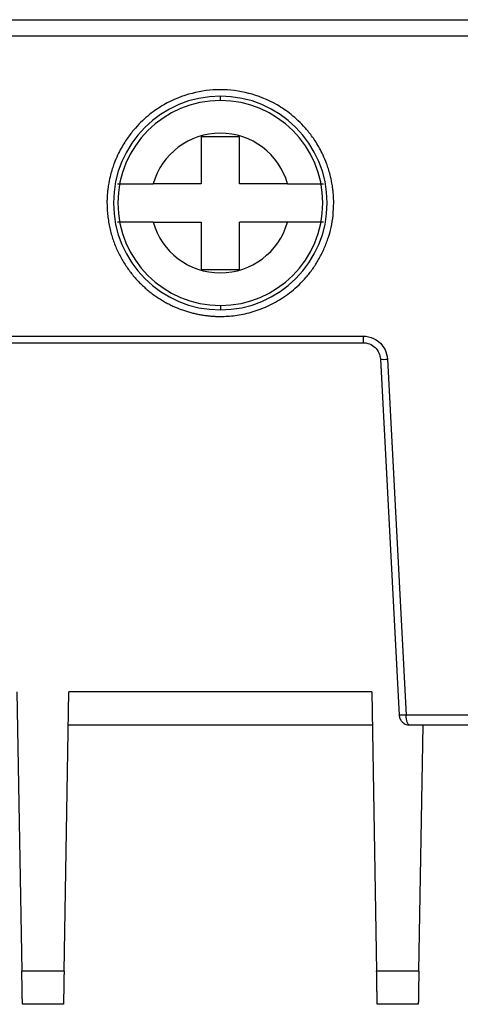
# Model space of a CAD drawing. Header units: inches. Extents: x -14 to 120, y 25 to 187.
# Tile 10 of 18: x 82 to 91, y 36 to 56. Entities that reach past the tile are written whole.
import ezdxf

# ---------------------------------------------------------------- set-up
doc = ezdxf.new("R2010")
doc.units = ezdxf.units.IN
doc.header["$MEASUREMENT"] = 0

# ---------------------------------------------------------------- blocks, each defined once
blk = doc.blocks.new('block 1124')
at = {"color": 7, "lineweight": 25}
blk.add_lwpolyline([(93.773, 55.824), (47.228, 55.824)], dxfattribs=at)
blk = doc.blocks.new('block 1129')
at = {"color": 7, "lineweight": 25}
blk.add_open_spline([(88.474, 52.481), (88.474, 52.506), (88.473, 52.498), (88.473, 52.496), (88.473, 52.495), (88.473, 52.5), (88.473, 52.504), (88.473, 52.511), (88.473, 52.512), (88.473, 52.514), (88.473, 52.518), (88.473, 52.524), (88.473, 52.529), (88.473, 52.538), (88.473, 52.544), (88.472, 52.549), (88.472, 52.561), (88.472, 52.57), (88.471, 52.579), (88.471, 52.596), (88.47, 52.609), (88.469, 52.62), (88.468, 52.644), (88.466, 52.662), (88.465, 52.679), (88.462, 52.712), (88.459, 52.738), (88.456, 52.762), (88.45, 52.809), (88.444, 52.845), (88.438, 52.878), (88.426, 52.945), (88.414, 52.996), (88.403, 53.042), (88.379, 53.134), (88.355, 53.205), (88.332, 53.269), (88.284, 53.397), (88.237, 53.493), (88.19, 53.578), (88.142, 53.664), (88.095, 53.737), (88.048, 53.803), (88, 53.869), (87.953, 53.928), (87.906, 53.982), (87.811, 54.089), (87.716, 54.177), (87.622, 54.252), (87.527, 54.328), (87.432, 54.392), (87.337, 54.446), (87.148, 54.556), (86.959, 54.63), (86.769, 54.679), (86.58, 54.727), (86.391, 54.751), (86.201, 54.751), (86.012, 54.751), (85.822, 54.727), (85.633, 54.679), (85.444, 54.63), (85.254, 54.556), (85.065, 54.446), (84.97, 54.392), (84.876, 54.328), (84.781, 54.252), (84.686, 54.177), (84.592, 54.089), (84.497, 53.982), (84.449, 53.928), (84.402, 53.869), (84.355, 53.803), (84.308, 53.737), (84.26, 53.664), (84.213, 53.578), (84.165, 53.493), (84.118, 53.397), (84.071, 53.269), (84.047, 53.205), (84.023, 53.134), (84, 53.042), (83.988, 52.996), (83.976, 52.945), (83.964, 52.878), (83.958, 52.845), (83.952, 52.809), (83.946, 52.762), (83.944, 52.738), (83.941, 52.712), (83.938, 52.679), (83.936, 52.662), (83.935, 52.644), (83.933, 52.62), (83.933, 52.609), (83.932, 52.596), (83.931, 52.579), (83.931, 52.57), (83.93, 52.561), (83.93, 52.549), (83.93, 52.544), (83.929, 52.538), (83.929, 52.529), (83.929, 52.524), (83.929, 52.518), (83.929, 52.514), (83.929, 52.512), (83.929, 52.511), (83.929, 52.504), (83.929, 52.5), (83.929, 52.495), (83.929, 52.496), (83.929, 52.498), (83.929, 52.506), (83.929, 52.481)], degree=3, knots=[0, 0, 0, 0, 1, 1, 1, 2, 2, 2, 3, 3, 3, 4, 4, 4, 5, 5, 5, 6, 6, 6, 7, 7, 7, 8, 8, 8, 9, 9, 9, 10, 10, 10, 11, 11, 11, 12, 12, 12, 13, 13, 13, 14, 14, 14, 15, 15, 15, 16, 16, 16, 17, 17, 17, 18, 18, 18, 19, 19, 19, 20, 20, 20, 21, 21, 21, 22, 22, 22, 23, 23, 23, 24, 24, 24, 25, 25, 25, 26, 26, 26, 27, 27, 27, 28, 28, 28, 29, 29, 29, 30, 30, 30, 31, 31, 31, 32, 32, 32, 33, 33, 33, 34, 34, 34, 35, 35, 35, 36, 36, 36, 37, 37, 37, 38, 38, 38, 38], dxfattribs=at)
blk = doc.blocks.new('block 1130')
at = {"color": 7, "lineweight": 25}
blk.add_open_spline([(83.929, 52.481), (83.929, 52.437), (83.93, 52.394), (83.932, 52.351), (83.934, 52.309), (83.938, 52.267), (83.943, 52.224), (83.948, 52.183), (83.954, 52.141), (83.961, 52.099), (83.967, 52.058), (83.975, 52.018), (83.985, 51.978), (83.994, 51.938), (84.004, 51.898), (84.015, 51.858), (84.026, 51.82), (84.038, 51.781), (84.051, 51.743), (84.064, 51.705), (84.078, 51.668), (84.093, 51.631), (84.108, 51.594), (84.123, 51.558), (84.14, 51.522), (84.156, 51.487), (84.173, 51.453), (84.191, 51.418), (84.209, 51.384), (84.228, 51.351), (84.247, 51.318), (84.267, 51.285), (84.287, 51.253), (84.308, 51.222), (84.328, 51.191), (84.35, 51.161), (84.372, 51.131), (84.393, 51.101), (84.416, 51.072), (84.439, 51.044), (84.462, 51.016), (84.485, 50.988), (84.509, 50.961), (84.533, 50.935), (84.558, 50.909), (84.583, 50.883), (84.607, 50.858), (84.633, 50.834), (84.658, 50.81), (84.684, 50.787), (84.71, 50.764), (84.736, 50.741), (84.762, 50.72), (84.788, 50.698), (84.815, 50.677), (84.842, 50.657), (84.869, 50.637), (84.896, 50.618), (84.923, 50.599), (84.951, 50.581), (84.978, 50.563), (85.006, 50.545), (85.034, 50.529), (85.061, 50.512), (85.089, 50.496), (85.117, 50.481), (85.145, 50.466), (85.173, 50.452), (85.201, 50.438), (85.229, 50.424), (85.257, 50.411), (85.285, 50.398), (85.314, 50.386), (85.342, 50.375), (85.37, 50.363), (85.398, 50.352), (85.426, 50.342), (85.454, 50.332), (85.482, 50.323), (85.51, 50.314), (85.538, 50.305), (85.566, 50.297), (85.594, 50.288), (85.621, 50.281), (85.649, 50.274), (85.676, 50.267), (85.704, 50.261), (85.731, 50.255), (85.758, 50.249), (85.785, 50.244), (85.813, 50.239), (85.839, 50.235), (85.866, 50.231), (85.893, 50.227), (85.919, 50.223), (85.946, 50.22), (85.972, 50.217), (85.998, 50.215), (86.024, 50.213), (86.05, 50.211), (86.075, 50.209), (86.101, 50.208), (86.126, 50.207), (86.151, 50.206), (86.176, 50.206), (86.201, 50.206), (86.25, 50.206), (86.299, 50.207), (86.348, 50.211), (86.399, 50.214), (86.45, 50.219), (86.5, 50.226), (86.553, 50.233), (86.605, 50.242), (86.657, 50.252), (86.711, 50.263), (86.765, 50.276), (86.818, 50.291), (86.873, 50.307), (86.927, 50.324), (86.981, 50.344), (87.036, 50.364), (87.091, 50.387), (87.145, 50.411), (87.2, 50.437), (87.255, 50.464), (87.308, 50.494), (87.363, 50.525), (87.417, 50.558), (87.47, 50.593), (87.524, 50.629), (87.576, 50.668), (87.627, 50.709), (87.679, 50.751), (87.73, 50.796), (87.778, 50.842), (87.828, 50.89), (87.875, 50.94), (87.921, 50.993), (87.967, 51.047), (88.011, 51.102), (88.052, 51.16), (88.095, 51.22), (88.134, 51.282), (88.171, 51.345), (88.208, 51.41), (88.243, 51.478), (88.274, 51.546), (88.305, 51.616), (88.333, 51.688), (88.358, 51.762), (88.383, 51.837), (88.404, 51.913), (88.421, 51.991), (88.438, 52.07), (88.452, 52.15), (88.46, 52.231), (88.469, 52.314), (88.471, 52.397), (88.474, 52.481)], degree=3, knots=[0, 0, 0, 0, 1, 1, 1, 2, 2, 2, 3, 3, 3, 4, 4, 4, 5, 5, 5, 6, 6, 6, 7, 7, 7, 8, 8, 8, 9, 9, 9, 10, 10, 10, 11, 11, 11, 12, 12, 12, 13, 13, 13, 14, 14, 14, 15, 15, 15, 16, 16, 16, 17, 17, 17, 18, 18, 18, 19, 19, 19, 20, 20, 20, 21, 21, 21, 22, 22, 22, 23, 23, 23, 24, 24, 24, 25, 25, 25, 26, 26, 26, 27, 27, 27, 28, 28, 28, 29, 29, 29, 30, 30, 30, 31, 31, 31, 32, 32, 32, 33, 33, 33, 34, 34, 34, 35, 35, 35, 36, 36, 36, 37, 37, 37, 38, 38, 38, 39, 39, 39, 40, 40, 40, 41, 41, 41, 42, 42, 42, 43, 43, 43, 44, 44, 44, 45, 45, 45, 46, 46, 46, 47, 47, 47, 48, 48, 48, 49, 49, 49, 50, 50, 50, 51, 51, 51, 52, 52, 52, 53, 53, 53, 53], dxfattribs=at)
blk = doc.blocks.new('block 1139')
at = {"color": 7, "lineweight": 25}
blk.add_lwpolyline([(94.486, 42.214), (89.924, 42.214)], dxfattribs=at)
blk = doc.blocks.new('block 1140')
at = {"color": 7, "lineweight": 25}
blk.add_lwpolyline([(89.55, 49.349), (89.924, 42.214)], dxfattribs=at)
blk = doc.blocks.new('block 1141')
at = {"color": 7, "lineweight": 25}
blk.add_open_spline([(89.061, 49.813), (89.142, 49.813), (89.212, 49.794), (89.27, 49.766), (89.328, 49.739), (89.373, 49.705), (89.41, 49.667), (89.447, 49.629), (89.478, 49.587), (89.502, 49.536), (89.527, 49.485), (89.546, 49.424), (89.55, 49.349)], degree=3, knots=[0, 0, 0, 0, 1, 1, 1, 2, 2, 2, 3, 3, 3, 4, 4, 4, 4], dxfattribs=at)
blk = doc.blocks.new('block 1142')
at = {"color": 7, "lineweight": 25}
blk.add_lwpolyline([(55.359, 49.813), (89.061, 49.813)], dxfattribs=at)
blk = doc.blocks.new('block 1155')
at = {"color": 7, "lineweight": 25}
blk.add_lwpolyline([(89.061, 49.813), (89.061, 49.68)], dxfattribs=at)
blk = doc.blocks.new('block 1156')
at = {"color": 7, "lineweight": 25}
blk.add_lwpolyline([(55.373, 49.68), (89.061, 49.68)], dxfattribs=at)
blk = doc.blocks.new('block 1162')
at = {"color": 7, "lineweight": 25}
blk.add_open_spline([(89.411, 49.349), (89.457, 49.344), (89.504, 49.344), (89.55, 49.349)], degree=3, dxfattribs=at)
blk = doc.blocks.new('block 1163')
at = {"color": 7, "lineweight": 25}
blk.add_open_spline([(89.061, 49.68), (89.15, 49.68), (89.238, 49.645), (89.302, 49.584), (89.366, 49.523), (89.406, 49.437), (89.411, 49.349)], degree=3, knots=[0, 0, 0, 0, 1, 1, 1, 2, 2, 2, 2], dxfattribs=at)
blk = doc.blocks.new('block 1166')
at = {"color": 7, "lineweight": 25}
blk.add_lwpolyline([(89.411, 49.349), (89.785, 42.214)], dxfattribs=at)
blk = doc.blocks.new('block 1167')
at = {"color": 7, "lineweight": 25}
blk.add_open_spline([(89.924, 42.214), (89.891, 42.213), (89.853, 42.211), (89.826, 42.211), (89.798, 42.211), (89.785, 42.213), (89.785, 42.214)], degree=3, knots=[0, 0, 0, 0, 1, 1, 1, 2, 2, 2, 2], dxfattribs=at)
blk = doc.blocks.new('block 1170')
at = {"color": 7, "lineweight": 25}
blk.add_lwpolyline([(90.18, 37.079), (90.266, 42.015)], dxfattribs=at)
blk = doc.blocks.new('block 1171')
at = {"color": 7, "lineweight": 25}
blk.add_lwpolyline([(90.18, 37.079), (89.334, 37.079)], dxfattribs=at)
blk = doc.blocks.new('block 1172')
at = {"color": 7, "lineweight": 25}
blk.add_lwpolyline([(89.236, 42.679), (89.334, 37.079)], dxfattribs=at)
blk = doc.blocks.new('block 1173')
at = {"color": 7, "lineweight": 25}
blk.add_lwpolyline([(89.236, 42.679), (83.166, 42.679)], dxfattribs=at)
blk = doc.blocks.new('block 1174')
at = {"color": 7, "lineweight": 25}
blk.add_lwpolyline([(83.068, 37.079), (83.166, 42.679)], dxfattribs=at)
blk = doc.blocks.new('block 1175')
at = {"color": 7, "lineweight": 25}
blk.add_lwpolyline([(83.068, 37.079), (82.222, 37.079)], dxfattribs=at)
blk = doc.blocks.new('block 1176')
at = {"color": 7, "lineweight": 25}
blk.add_lwpolyline([(82.124, 42.679), (82.222, 37.079)], dxfattribs=at)
blk = doc.blocks.new('block 1187')
at = {"color": 7, "lineweight": 25}
blk.add_lwpolyline([(94.514, 42.015), (89.994, 42.015)], dxfattribs=at)
blk = doc.blocks.new('block 1188')
at = {"color": 7, "lineweight": 25}
blk.add_open_spline([(89.994, 42.015), (89.977, 42.016), (89.96, 42.035), (89.947, 42.071), (89.934, 42.107), (89.925, 42.159), (89.924, 42.214)], degree=3, knots=[0, 0, 0, 0, 1, 1, 1, 2, 2, 2, 2], dxfattribs=at)
blk = doc.blocks.new('block 1189')
at = {"color": 7, "lineweight": 25}
blk.add_open_spline([(89.785, 42.214), (89.786, 42.204), (89.787, 42.193), (89.789, 42.182), (89.791, 42.171), (89.795, 42.159), (89.799, 42.148), (89.808, 42.125), (89.822, 42.103), (89.839, 42.084), (89.858, 42.063), (89.881, 42.047), (89.906, 42.035), (89.92, 42.028), (89.935, 42.023), (89.95, 42.02), (89.965, 42.017), (89.98, 42.016), (89.994, 42.015)], degree=3, knots=[0, 0, 0, 0, 1, 1, 1, 2, 2, 2, 3, 3, 3, 4, 4, 4, 5, 5, 5, 6, 6, 6, 6], dxfattribs=at)
blk = doc.blocks.new('block 1190')
at = {"color": 7, "lineweight": 25}
blk.add_lwpolyline([(89.248, 42.015), (83.154, 42.015)], dxfattribs=at)
blk = doc.blocks.new('block 1203')
at = {"color": 7, "lineweight": 25}
blk.add_lwpolyline([(90.169, 36.415), (89.346, 36.415)], dxfattribs=at)
blk = doc.blocks.new('block 1204')
at = {"color": 7, "lineweight": 25}
blk.add_open_spline([(90.18, 37.079), (90.18, 37.053), (90.18, 37.027), (90.179, 37.001), (90.178, 36.976), (90.178, 36.951), (90.178, 36.927), (90.177, 36.903), (90.177, 36.879), (90.176, 36.856), (90.176, 36.833), (90.176, 36.811), (90.175, 36.789), (90.175, 36.767), (90.175, 36.746), (90.174, 36.725), (90.174, 36.704), (90.173, 36.684), (90.173, 36.665), (90.173, 36.645), (90.172, 36.626), (90.172, 36.608), (90.172, 36.577), (90.171, 36.548), (90.171, 36.524), (90.17, 36.5), (90.17, 36.48), (90.17, 36.464), (90.169, 36.447), (90.169, 36.435), (90.169, 36.427), (90.169, 36.42), (90.169, 36.418), (90.169, 36.415)], degree=3, knots=[0, 0, 0, 0, 1, 1, 1, 2, 2, 2, 3, 3, 3, 4, 4, 4, 5, 5, 5, 6, 6, 6, 7, 7, 7, 8, 8, 8, 9, 9, 9, 10, 10, 10, 11, 11, 11, 11], dxfattribs=at)
blk = doc.blocks.new('block 1205')
at = {"color": 7, "lineweight": 25}
blk.add_open_spline([(89.346, 36.415), (89.346, 36.416), (89.346, 36.417), (89.345, 36.419), (89.345, 36.422), (89.345, 36.426), (89.345, 36.431), (89.345, 36.436), (89.345, 36.443), (89.345, 36.451), (89.345, 36.459), (89.345, 36.468), (89.344, 36.478), (89.344, 36.489), (89.344, 36.5), (89.344, 36.514), (89.344, 36.527), (89.343, 36.541), (89.343, 36.557), (89.343, 36.573), (89.343, 36.59), (89.342, 36.608), (89.342, 36.639), (89.341, 36.672), (89.34, 36.709), (89.34, 36.744), (89.339, 36.782), (89.339, 36.821), (89.338, 36.86), (89.337, 36.902), (89.336, 36.945), (89.336, 36.989), (89.335, 37.034), (89.334, 37.079)], degree=3, knots=[0, 0, 0, 0, 1, 1, 1, 2, 2, 2, 3, 3, 3, 4, 4, 4, 5, 5, 5, 6, 6, 6, 7, 7, 7, 8, 8, 8, 9, 9, 9, 10, 10, 10, 11, 11, 11, 11], dxfattribs=at)
blk = doc.blocks.new('block 1209')
at = {"color": 7, "lineweight": 25}
blk.add_lwpolyline([(83.057, 36.415), (82.234, 36.415)], dxfattribs=at)
blk = doc.blocks.new('block 1210')
at = {"color": 7, "lineweight": 25}
blk.add_open_spline([(82.234, 36.415), (82.234, 36.416), (82.234, 36.417), (82.234, 36.419), (82.233, 36.422), (82.233, 36.426), (82.233, 36.431), (82.233, 36.436), (82.233, 36.443), (82.233, 36.451), (82.233, 36.459), (82.233, 36.468), (82.233, 36.478), (82.232, 36.489), (82.232, 36.5), (82.232, 36.514), (82.232, 36.527), (82.231, 36.541), (82.231, 36.557), (82.231, 36.573), (82.23, 36.59), (82.23, 36.608), (82.23, 36.639), (82.229, 36.672), (82.228, 36.709), (82.228, 36.744), (82.227, 36.782), (82.227, 36.821), (82.226, 36.86), (82.225, 36.902), (82.224, 36.945), (82.224, 36.989), (82.223, 37.034), (82.222, 37.079)], degree=3, knots=[0, 0, 0, 0, 1, 1, 1, 2, 2, 2, 3, 3, 3, 4, 4, 4, 5, 5, 5, 6, 6, 6, 7, 7, 7, 8, 8, 8, 9, 9, 9, 10, 10, 10, 11, 11, 11, 11], dxfattribs=at)
blk = doc.blocks.new('block 1211')
at = {"color": 7, "lineweight": 25}
blk.add_open_spline([(83.068, 37.079), (83.068, 37.053), (83.067, 37.027), (83.067, 37.001), (83.067, 36.976), (83.066, 36.951), (83.066, 36.927), (83.065, 36.903), (83.065, 36.879), (83.065, 36.856), (83.064, 36.833), (83.064, 36.811), (83.063, 36.789), (83.063, 36.767), (83.062, 36.746), (83.062, 36.725), (83.062, 36.704), (83.061, 36.684), (83.061, 36.665), (83.061, 36.645), (83.06, 36.626), (83.06, 36.608), (83.06, 36.577), (83.059, 36.548), (83.059, 36.524), (83.058, 36.5), (83.058, 36.48), (83.058, 36.464), (83.057, 36.447), (83.057, 36.435), (83.057, 36.427), (83.057, 36.42), (83.057, 36.418), (83.057, 36.415)], degree=3, knots=[0, 0, 0, 0, 1, 1, 1, 2, 2, 2, 3, 3, 3, 4, 4, 4, 5, 5, 5, 6, 6, 6, 7, 7, 7, 8, 8, 8, 9, 9, 9, 10, 10, 10, 11, 11, 11, 11], dxfattribs=at)
blk = doc.blocks.new('block 1251')
at = {"color": 7, "lineweight": 25}
blk.add_open_spline([(86.201, 54.622), (85.018, 54.622), (84.059, 53.664), (84.059, 52.481), (84.059, 51.297), (85.018, 50.338), (86.201, 50.338)], degree=3, knots=[0, 0, 0, 0, 1, 1, 1, 2, 2, 2, 2], dxfattribs=at)
blk = doc.blocks.new('block 1252')
at = {"color": 7, "lineweight": 25}
blk.add_open_spline([(86.201, 50.338), (87.384, 50.338), (88.343, 51.297), (88.343, 52.481), (88.343, 53.664), (87.384, 54.622), (86.201, 54.622)], degree=3, knots=[0, 0, 0, 0, 1, 1, 1, 2, 2, 2, 2], dxfattribs=at)
blk = doc.blocks.new('block 1264')
at = {"color": 7, "lineweight": 25}
blk.add_lwpolyline([(86.201, 54.535), (86.201, 54.622)], dxfattribs=at)
blk = doc.blocks.new('block 1265')
at = {"color": 7, "lineweight": 25}
blk.add_open_spline([(86.201, 54.535), (85.066, 54.535), (84.147, 53.615), (84.147, 52.481), (84.147, 51.346), (85.066, 50.426), (86.201, 50.426)], degree=3, knots=[0, 0, 0, 0, 1, 1, 1, 2, 2, 2, 2], dxfattribs=at)
blk = doc.blocks.new('block 1266')
at = {"color": 7, "lineweight": 25}
blk.add_lwpolyline([(86.201, 50.426), (86.201, 50.338)], dxfattribs=at)
blk = doc.blocks.new('block 1267')
at = {"color": 7, "lineweight": 25}
blk.add_open_spline([(86.201, 50.426), (87.336, 50.426), (88.256, 51.346), (88.256, 52.481), (88.256, 53.615), (87.336, 54.535), (86.201, 54.535)], degree=3, knots=[0, 0, 0, 0, 1, 1, 1, 2, 2, 2, 2], dxfattribs=at)
blk = doc.blocks.new('block 1289')
at = {"color": 7, "lineweight": 25}
blk.add_open_spline([(84.855, 52.095), (85.027, 51.495), (85.575, 51.081), (86.2, 51.08)], degree=3, dxfattribs=at)
blk = doc.blocks.new('block 1290')
at = {"color": 7, "lineweight": 25}
blk.add_open_spline([(86.2, 51.08), (86.825, 51.08), (87.375, 51.494), (87.547, 52.095)], degree=3, dxfattribs=at)
blk = doc.blocks.new('block 1291')
at = {"color": 7, "lineweight": 25}
blk.add_open_spline([(88.266, 52.095), (88.265, 52.095), (88.264, 52.095), (88.262, 52.095), (88.26, 52.095), (88.256, 52.095), (88.251, 52.096), (88.246, 52.096), (88.24, 52.096), (88.233, 52.096), (88.226, 52.096), (88.218, 52.096), (88.209, 52.096), (88.2, 52.096), (88.19, 52.096), (88.179, 52.096), (88.168, 52.096), (88.156, 52.096), (88.144, 52.096), (88.131, 52.096), (88.118, 52.095), (88.103, 52.095), (88.089, 52.095), (88.074, 52.095), (88.059, 52.095), (88.023, 52.095), (87.983, 52.095), (87.941, 52.095), (87.9, 52.095), (87.857, 52.095), (87.812, 52.095), (87.769, 52.095), (87.724, 52.095), (87.679, 52.095), (87.635, 52.095), (87.591, 52.095), (87.547, 52.095)], degree=3, knots=[0, 0, 0, 0, 1, 1, 1, 2, 2, 2, 3, 3, 3, 4, 4, 4, 5, 5, 5, 6, 6, 6, 7, 7, 7, 8, 8, 8, 9, 9, 9, 10, 10, 10, 11, 11, 11, 12, 12, 12, 12], dxfattribs=at)
blk = doc.blocks.new('block 1292')
at = {"color": 7, "lineweight": 25}
blk.add_open_spline([(84.855, 52.095), (84.83, 52.095), (84.805, 52.095), (84.78, 52.095), (84.755, 52.095), (84.729, 52.095), (84.704, 52.095), (84.678, 52.095), (84.653, 52.095), (84.628, 52.095), (84.602, 52.095), (84.577, 52.095), (84.552, 52.095), (84.527, 52.095), (84.502, 52.095), (84.478, 52.095), (84.454, 52.095), (84.43, 52.095), (84.408, 52.095), (84.385, 52.095), (84.363, 52.095), (84.342, 52.095), (84.311, 52.095), (84.283, 52.095), (84.258, 52.096), (84.232, 52.096), (84.211, 52.096), (84.193, 52.096), (84.174, 52.096), (84.16, 52.096), (84.151, 52.096), (84.142, 52.095), (84.14, 52.095), (84.137, 52.095)], degree=3, knots=[0, 0, 0, 0, 1, 1, 1, 2, 2, 2, 3, 3, 3, 4, 4, 4, 5, 5, 5, 6, 6, 6, 7, 7, 7, 8, 8, 8, 9, 9, 9, 10, 10, 10, 11, 11, 11, 11], dxfattribs=at)
blk = doc.blocks.new('block 1298')
at = {"color": 7, "lineweight": 25}
blk.add_lwpolyline([(87.547, 52.095), (86.586, 52.095)], dxfattribs=at)
blk = doc.blocks.new('block 1299')
at = {"color": 7, "lineweight": 25}
blk.add_lwpolyline([(85.816, 52.095), (85.816, 51.15)], dxfattribs=at)
blk = doc.blocks.new('block 1300')
at = {"color": 7, "lineweight": 25}
blk.add_lwpolyline([(85.816, 51.15), (86.586, 51.15)], dxfattribs=at)
blk = doc.blocks.new('block 1301')
at = {"color": 7, "lineweight": 25}
blk.add_lwpolyline([(86.586, 51.15), (86.586, 52.095)], dxfattribs=at)
blk = doc.blocks.new('block 1302')
at = {"color": 7, "lineweight": 25}
blk.add_lwpolyline([(84.855, 52.095), (85.816, 52.095)], dxfattribs=at)
blk = doc.blocks.new('block 1326')
at = {"color": 7, "lineweight": 25}
blk.add_open_spline([(87.547, 52.865), (87.572, 52.865), (87.597, 52.865), (87.622, 52.865), (87.648, 52.865), (87.673, 52.866), (87.698, 52.866), (87.724, 52.866), (87.75, 52.866), (87.775, 52.866), (87.8, 52.866), (87.826, 52.866), (87.85, 52.866), (87.876, 52.866), (87.9, 52.866), (87.924, 52.866), (87.948, 52.866), (87.972, 52.866), (87.994, 52.866), (88.018, 52.865), (88.039, 52.865), (88.06, 52.865), (88.091, 52.865), (88.12, 52.865), (88.144, 52.865), (88.17, 52.865), (88.192, 52.865), (88.21, 52.865), (88.228, 52.865), (88.242, 52.865), (88.251, 52.865), (88.26, 52.865), (88.263, 52.865), (88.266, 52.865)], degree=3, knots=[0, 0, 0, 0, 1, 1, 1, 2, 2, 2, 3, 3, 3, 4, 4, 4, 5, 5, 5, 6, 6, 6, 7, 7, 7, 8, 8, 8, 9, 9, 9, 10, 10, 10, 11, 11, 11, 11], dxfattribs=at)
blk = doc.blocks.new('block 1327')
at = {"color": 7, "lineweight": 25}
blk.add_open_spline([(87.547, 52.865), (87.376, 53.466), (86.827, 53.88), (86.202, 53.881)], degree=3, dxfattribs=at)
blk = doc.blocks.new('block 1328')
at = {"color": 7, "lineweight": 25}
blk.add_open_spline([(86.202, 53.881), (85.577, 53.881), (85.027, 53.467), (84.855, 52.865)], degree=3, dxfattribs=at)
blk = doc.blocks.new('block 1329')
at = {"color": 7, "lineweight": 25}
blk.add_open_spline([(84.137, 52.865), (84.137, 52.865), (84.138, 52.865), (84.14, 52.865), (84.143, 52.865), (84.146, 52.865), (84.151, 52.865), (84.156, 52.865), (84.162, 52.865), (84.169, 52.865), (84.176, 52.865), (84.184, 52.865), (84.193, 52.865), (84.202, 52.865), (84.212, 52.865), (84.223, 52.865), (84.234, 52.865), (84.246, 52.865), (84.259, 52.865), (84.271, 52.865), (84.285, 52.865), (84.299, 52.865), (84.313, 52.865), (84.328, 52.865), (84.344, 52.865), (84.379, 52.865), (84.419, 52.866), (84.461, 52.866), (84.502, 52.866), (84.545, 52.866), (84.59, 52.866), (84.633, 52.866), (84.678, 52.866), (84.724, 52.866), (84.767, 52.865), (84.811, 52.865), (84.855, 52.865)], degree=3, knots=[0, 0, 0, 0, 1, 1, 1, 2, 2, 2, 3, 3, 3, 4, 4, 4, 5, 5, 5, 6, 6, 6, 7, 7, 7, 8, 8, 8, 9, 9, 9, 10, 10, 10, 11, 11, 11, 12, 12, 12, 12], dxfattribs=at)
blk = doc.blocks.new('block 1330')
at = {"color": 7, "lineweight": 25}
blk.add_lwpolyline([(85.816, 52.865), (84.855, 52.865)], dxfattribs=at)
blk = doc.blocks.new('block 1331')
at = {"color": 7, "lineweight": 25}
blk.add_lwpolyline([(86.586, 52.865), (86.586, 53.81)], dxfattribs=at)
blk = doc.blocks.new('block 1332')
at = {"color": 7, "lineweight": 25}
blk.add_lwpolyline([(86.586, 53.81), (85.816, 53.81)], dxfattribs=at)
blk = doc.blocks.new('block 1333')
at = {"color": 7, "lineweight": 25}
blk.add_lwpolyline([(85.816, 53.81), (85.816, 52.865)], dxfattribs=at)
blk = doc.blocks.new('block 1334')
at = {"color": 7, "lineweight": 25}
blk.add_lwpolyline([(87.547, 52.865), (86.586, 52.865)], dxfattribs=at)
blk = doc.blocks.new('block 1555')
at = {"color": 7, "lineweight": 25}
blk.add_lwpolyline([(63.664, 56.155), (118.961, 56.155)], dxfattribs=at)

msp = doc.modelspace()

# ---------------------------------------------------------------- block references
for name in ['block 1555', 'block 1124', 'block 1129', 'block 1251', 'block 1265', 'block 1252', 'block 1264', 'block 1267', 'block 1328', 'block 1332', 'block 1333', 'block 1327', 'block 1331', 'block 1329', 'block 1330', 'block 1334', 'block 1326', 'block 1130', 'block 1292', 'block 1289', 'block 1302', 'block 1299', 'block 1290', 'block 1298', 'block 1301', 'block 1291', 'block 1300', 'block 1266', 'block 1142', 'block 1141', 'block 1155', 'block 1156', 'block 1163', 'block 1162', 'block 1166', 'block 1140', 'block 1176', 'block 1174', 'block 1173', 'block 1172', 'block 1167', 'block 1189', 'block 1139', 'block 1188', 'block 1190', 'block 1187', 'block 1170', 'block 1175', 'block 1210', 'block 1211', 'block 1171', 'block 1205', 'block 1204', 'block 1209', 'block 1203']:
    msp.add_blockref(name, (0, 0))

doc.saveas('drawing.dxf')
